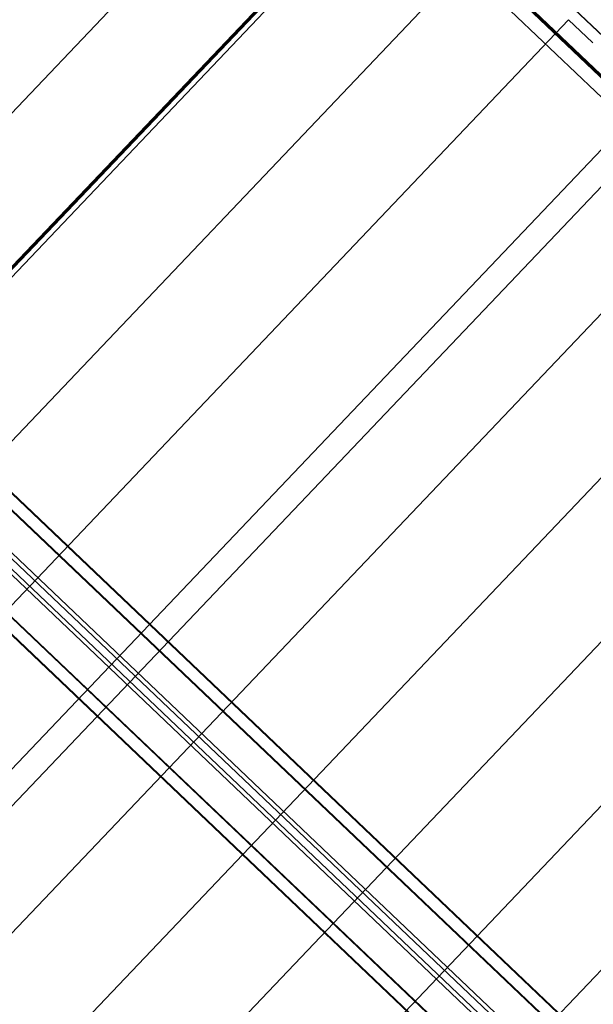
# Model space of a CAD drawing. Header units: metres. Extents: x 32343131.6 to 32343183.7, y 5699223.3 to 5699275.1.
# Tile 172 of 190: x 32343173.7 to 32343175.6, y 5699245.9 to 5699249.2. Entities that reach past the tile are written whole.
import ezdxf

# ---------------------------------------------------------------- set-up
doc = ezdxf.new("R2010")
doc.units = ezdxf.units.M
doc.layers.add('0-1', color=7, linetype='Continuous', lineweight=5)
doc.layers.add('G-ANNO-SYMB-1', color=7, linetype='Continuous', lineweight=9)
for name, color, linetype, lineweight, true_color in [('A-ROOF-1', 7, 'Continuous', 5, 0xcccccc), ('E-POWR-CNDT-1', 5, 'Continuous', 70, 0x0000ff), ('S-BEAM-1', 7, 'Continuous', 5, 0xcccccc)]:
    doc.layers.add(name, color=color, linetype=linetype, lineweight=lineweight, true_color=true_color)

# ---------------------------------------------------------------- blocks, each defined once
blk = doc.blocks.new('HEB Träger - 3046107-TGA_190_LP5_GR_DA-TGA-01_G_')
at = {"layer": 'S-BEAM-1'}
for p, q in [((69.4422, 23.5461), (104.2182, -9.5391)), ((104.2451, -9.5108), (69.4692, 23.5744)), ((104.2467, -9.5092), (69.4707, 23.576)), ((104.2167, -9.5408), (69.4407, 23.5444)), ((69.2632, 23.3578), (104.0391, -9.7274)), ((104.0407, -9.7257), (69.2647, 23.3595)), ((104.0107, -9.7573), (69.2347, 23.3279)), ((104.0122, -9.7557), (69.2362, 23.3295)), ((101.2281, -6.8563), (95.4538, -1.3628)), ((101.2377, -6.8462), (95.4634, -1.3527)), ((101.2011, -6.8846), (95.4269, -1.3911)), ((101.2108, -6.8745), (95.4365, -1.381))]:
    blk.add_line(p, q, dxfattribs=at)
blk = doc.blocks.new('Wasserleitblech - Wasserleitblech-3545865-TGA_190_LP5_GR_DA-TGA-01_G_')
at = {"layer": 'A-ROOF-1'}
for p, q in [((105.9336, -7.7361), (71.1576, 25.3491)), ((105.9341, -7.7355), (71.1582, 25.3497)), ((102.8917, -5.0483), (97.148, 0.4161)), ((102.8917, -5.0483), (97.148, 0.4161))]:
    blk.add_line(p, q, dxfattribs=at)
blk = doc.blocks.new('ARC_190_LPX_FM_Stellplätze_rvt-1-TGA_190_LP5_GR_DA-TGA-01_G_')
at = {"layer": 'S-BEAM-1'}
for p, q in [((32343166.4464, 5699241.2667), (32343174.7087, 5699249.9512)), ((32343166.4464, 5699241.2667), (32343174.7087, 5699249.9512)), ((32343166.4465, 5699241.2668), (32343174.7088, 5699249.9513)), ((32343166.4465, 5699241.2668), (32343174.7088, 5699249.9513)), ((32343166.8114, 5699241.1063), (32343174.8983, 5699249.6066)), ((32343166.8114, 5699241.1063), (32343174.8983, 5699249.6066)), ((32343166.8114, 5699241.1063), (32343174.8983, 5699249.6066)), ((32343166.8114, 5699241.1063), (32343174.8983, 5699249.6066)), ((32343167.3233, 5699241.1004), (32343175.2521, 5699249.4344)), ((32343167.3233, 5699241.1004), (32343175.2521, 5699249.4344)), ((32343167.3233, 5699241.1004), (32343175.252, 5699249.4343)), ((32343167.3233, 5699241.1004), (32343175.252, 5699249.4343)), ((32343167.2614, 5699240.4913), (32343175.5237, 5699249.1758)), ((32343167.2614, 5699240.4913), (32343175.5237, 5699249.1758)), ((32343167.2615, 5699240.4914), (32343175.5238, 5699249.1759)), ((32343167.2615, 5699240.4914), (32343175.5238, 5699249.1759)), ((32343175.5237, 5699249.1758), (32343175.5238, 5699249.1759)), ((32343175.5238, 5699249.1759), (32343175.5237, 5699249.1758)), ((32343175.6025, 5699249.1008), (32343175.5237, 5699249.1758)), ((32343175.5238, 5699249.1759), (32343175.6026, 5699249.1009)), ((32343167.5331, 5699240.2328), (32343175.7954, 5699248.9173)), ((32343167.5331, 5699240.2328), (32343175.7954, 5699248.9173)), ((32343167.5332, 5699240.2329), (32343175.7955, 5699248.9174)), ((32343167.5332, 5699240.2329), (32343175.7955, 5699248.9174)), ((32343167.8048, 5699239.9743), (32343176.0671, 5699248.6588)), ((32343167.8048, 5699239.9743), (32343176.0671, 5699248.6588)), ((32343167.8049, 5699239.9744), (32343176.0672, 5699248.6589)), ((32343167.8049, 5699239.9744), (32343176.0672, 5699248.6589)), ((32343168.0765, 5699239.7158), (32343176.3388, 5699248.4004)), ((32343168.0765, 5699239.7158), (32343176.3388, 5699248.4004)), ((32343168.0766, 5699239.7159), (32343176.3389, 5699248.4005)), ((32343168.0766, 5699239.7159), (32343176.3389, 5699248.4005)), ((32343168.3482, 5699239.4574), (32343176.6105, 5699248.1419)), ((32343168.3482, 5699239.4574), (32343176.6105, 5699248.1419)), ((32343168.3483, 5699239.4575), (32343176.6106, 5699248.142)), ((32343168.3483, 5699239.4575), (32343176.6106, 5699248.142)), ((32343168.6199, 5699239.1989), (32343176.8822, 5699247.8834)), ((32343168.6199, 5699239.1989), (32343176.8822, 5699247.8834)), ((32343168.62, 5699239.199), (32343176.8823, 5699247.8835)), ((32343168.62, 5699239.199), (32343176.8823, 5699247.8835)), ((32343168.8916, 5699238.9404), (32343177.1539, 5699247.6249)), ((32343168.8916, 5699238.9404), (32343177.1539, 5699247.6249)), ((32343168.8917, 5699238.9405), (32343177.1539, 5699247.625)), ((32343168.8917, 5699238.9405), (32343177.1539, 5699247.625))]:
    blk.add_line(p, q, dxfattribs=at)
for major_axis, end_param in [((-0.00543, 0.00517), 2.355302), ((-0.00435, 0.00414), 2.355301)]:
    blk.add_ellipse((32343175.603, 5699249.1013), major_axis=major_axis, ratio=0.087156, start_param=1.570796, end_param=end_param, dxfattribs=at)
at = {"layer": 'A-ROOF-1'}
blk.add_blockref('Wasserleitblech - Wasserleitblech-3545865-TGA_190_LP5_GR_DA-TGA-01_G_', (32343077.7673, 5699249.1855), dxfattribs=at)
at = {"layer": 'S-BEAM-1'}
blk.add_blockref('HEB Träger - 3046107-TGA_190_LP5_GR_DA-TGA-01_G_', (32343077.7673, 5699249.1855), dxfattribs=at)

msp = doc.modelspace()

# ---------------------------------------------------------------- linework, layer by layer
at = {"layer": 'E-POWR-CNDT-1'}
for p, q in [((32343166.79511, 5699241.1182), (32343174.88133, 5699249.61764)), ((32343174.96921, 5699249.61945), (32343183.60132, 5699241.40702))]:
    msp.add_line(p, q, dxfattribs=at)
at = {"layer": 'G-ANNO-SYMB-1'}
msp.add_line((32343176.42961, 5699249.46167), (32343158.59445, 5699230.71506), dxfattribs=at)

# ---------------------------------------------------------------- block references
at = {"layer": '0-1'}
msp.add_blockref('ARC_190_LPX_FM_Stellplätze_rvt-1-TGA_190_LP5_GR_DA-TGA-01_G_', (0, 0), dxfattribs=at)

doc.saveas('drawing.dxf')
